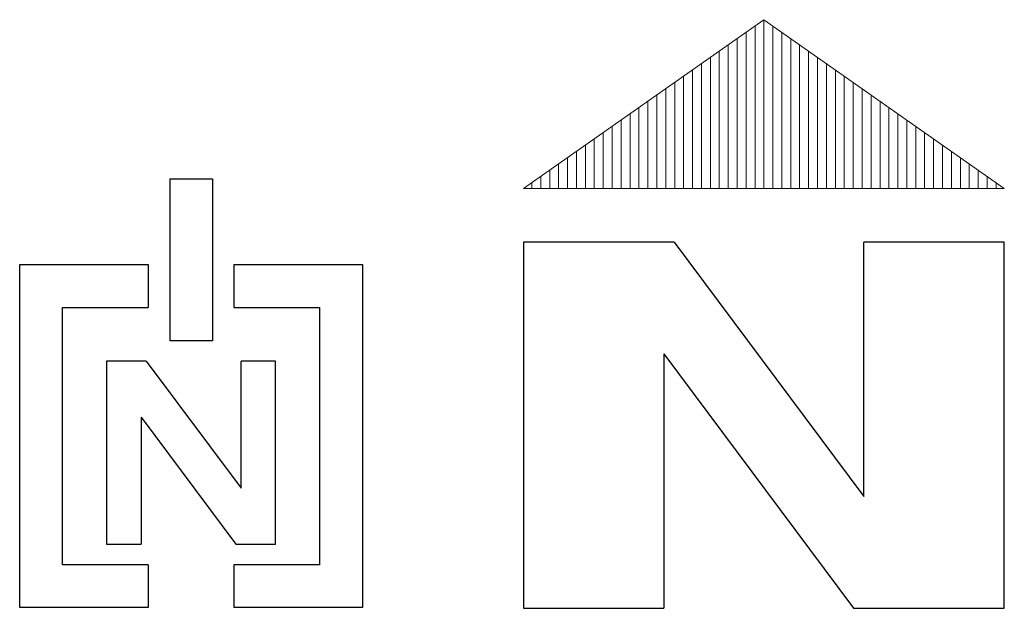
# Model space of a CAD drawing. Header units: inches. Extents: x 1987 to 3775, y 142 to 1299.
# Tile 35 of 50: x 3002 to 3278, y 742 to 907. Entities that reach past the tile are written whole.
import ezdxf

# ---------------------------------------------------------------- set-up
doc = ezdxf.new("R2010")
doc.units = ezdxf.units.IN
doc.header["$MEASUREMENT"] = 0
doc.layers.add('TEXT', color=7, linetype='Continuous', lineweight=13)
doc.layers.add('Title Box', color=162, linetype='Continuous', lineweight=50)

# ---------------------------------------------------------------- blocks, each defined once
blk = doc.blocks.new('A$C02D66FEF')
at = {"layer": 'TEXT', "lineweight": 30, "ltscale": 0.15}
for p, q in [((42, 120), (42, 74.7)), ((42, 120), (54, 120)), ((54, 120), (54, 74.7)), ((36, 96), (36, 84)), ((60, 96), (60, 84)), ((24.34, 68.98), (24.34, 17.73)), ((35.45, 68.98), (24.34, 68.98)), ((35.45, 68.98), (62.01, 33.38)), ((62.01, 33.38), (62.01, 68.98)), ((71.66, 68.98), (62.01, 68.98)), ((71.66, 17.73), (71.66, 68.98)), ((33.99, 53.33), (60.55, 17.73)), ((33.99, 53.33), (33.99, 17.73)), ((24.34, 17.73), (33.99, 17.73)), ((60.55, 17.73), (71.66, 17.73)), ((36, 12), (36, 0)), ((60, 12), (60, 0))]:
    blk.add_line(p, q, dxfattribs=at)
for points in [[(36, 0), (0, 0), (0, 96), (36, 96)], [(60, 96), (96, 96), (96, 0), (60, 0)], [(36, 12), (12, 12), (12, 84), (36, 84)], [(60, 84), (84, 84), (84, 12), (60, 12)], [(54, 74.7), (42, 74.7)]]:
    blk.add_lwpolyline(points, dxfattribs=at)
blk = doc.blocks.new('A$C3A24223F')
at = {"layer": 'Title Box', "lineweight": 13, "ltscale": 0.15}
h = blk.add_hatch(dxfattribs=at)
h.set_pattern_fill('ANSI31', color=256, scale=10, angle=45)
h.set_pattern_definition([(90, (-1566.0708, -248.1227), (-1.25, 2e-16), [])])
h.paths.add_polyline_path([(-33.66, 82.38), (-67.33, 58.77), (0, 58.77)])
at = {"layer": 'Title Box', "lineweight": 30, "ltscale": 0.15}
for p, q in [((-46.21, 51.25), (-67.33, 51.25)), ((-67.33, 51.25), (-67.33, 0)), ((-46.21, 51.25), (-19.65, 15.65)), ((0, 51.25), (-19.65, 51.25)), ((-19.65, 15.65), (-19.65, 51.25)), ((0, 0), (0, 51.25)), ((-47.68, 35.6), (-47.68, 0)), ((-47.68, 35.6), (-21.12, 0)), ((-67.33, 0), (-47.68, 0)), ((-21.12, 0), (0, 0))]:
    blk.add_line(p, q, dxfattribs=at)
at = {"layer": 'Title Box', "lineweight": 13, "ltscale": 0.15}
blk.add_lwpolyline([(-67.33, 58.77), (0, 58.77), (-33.66, 82.38), (-67.33, 58.77)], dxfattribs=at)

msp = doc.modelspace()

# ---------------------------------------------------------------- block references
at = {"layer": 'TEXT', "ltscale": 0.15, "xscale": 2, "yscale": 2, "zscale": 2}
msp.add_blockref('A$C3A24223F', (3277.666, 742.425), dxfattribs=at)
at = {"layer": 'TEXT', "ltscale": 0.15}
msp.add_blockref('A$C02D66FEF', (3001.948, 742.634), dxfattribs=at)

doc.saveas('drawing.dxf')
